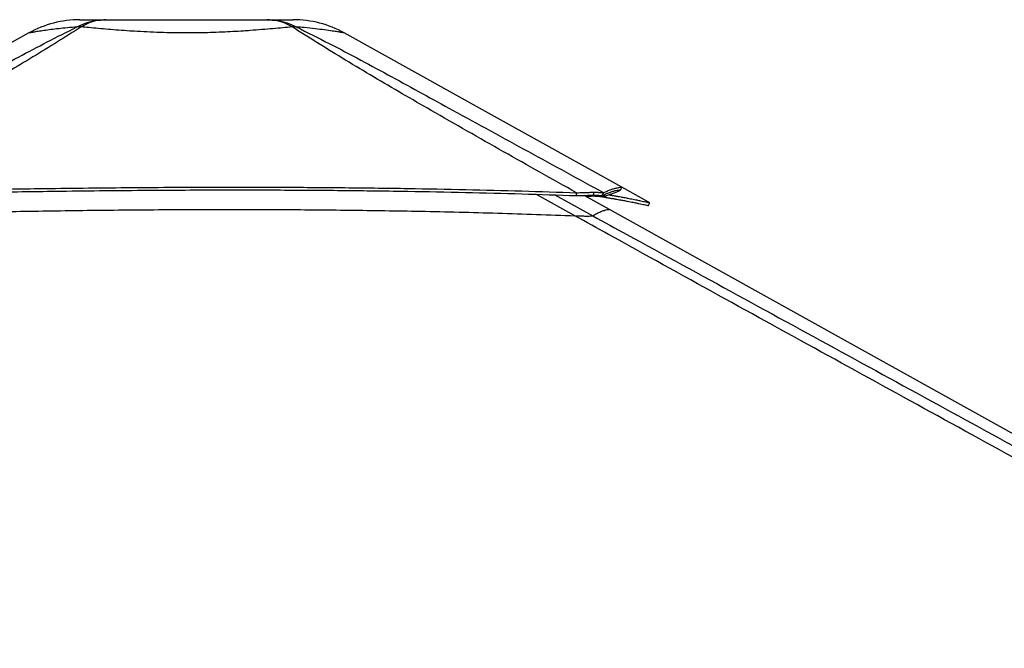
# Paper-space layout '2.5M DUO In-Ground Anchor' of a CAD drawing. Header units: millimetres. Extents: x 20 to 19291, y 40 to 15516.
# Tile 90 of 105: x 15430 to 16667, y 7193 to 7981. Entities that reach past the tile are written whole.
import ezdxf

# ---------------------------------------------------------------- set-up
doc = ezdxf.new("R2010")
doc.units = ezdxf.units.MM

psp = doc.layouts.new('2.5M DUO In-Ground Anchor')

# ---------------------------------------------------------------- linework, layer by layer
at = {"color": 7, "linetype": 'Continuous', "lineweight": 25, "ltscale": 2}
for p, q in [((16222.03, 7751.69), (16186.8, 7771.26)), ((16171.15, 7743.35), (16139.38, 7760.99)), ((16151.05, 7761.18), (16152.07, 7764.9)), ((16151.05, 7761.18), (16151.16, 7761.18)), ((16151.16, 7761.18), (16152.18, 7764.9)), ((16152.07, 7764.9), (16152.18, 7764.9)), ((16162.32, 7760.67), (16164.05, 7764.27)), ((16220.13, 7748.17), (16222.07, 7751.66)), ((16143.91, 7735.07), (16143.98, 7735.07))]:
    psp.add_line(p, q, dxfattribs=at)
at = {"color": 8, "linetype": 'Continuous', "lineweight": 25, "ltscale": 2}
for p, q in [((16127.96, 7735.48), (16079.82, 7762.32)), ((16102.58, 7761.57), (16150.22, 7735.48)), ((16164.05, 7759.72), (16162.38, 7760.64))]:
    psp.add_line(p, q, dxfattribs=at)
at = {"color": 7, "linetype": 'Continuous', "lineweight": 25, "ltscale": 2, "flags": 128}
for points in [[(15441.99, 7964.86), (15255.23, 7861.03), (15058.52, 7751.67)], [(16186.79, 7771.26), (16015.46, 7866.43), (15838.2, 7964.89)], [(16184.94, 7767.45), (16185.91, 7769.21), (16186.88, 7770.96)], [(16129.68, 7760.67), (16129.8, 7762.47), (16129.92, 7764.27)], [(17964.1, 6747.45), (17061.46, 7248.82), (16171.15, 7743.35)]]:
    psp.add_lwpolyline(points, dxfattribs=at)
at = {"color": 7, "linetype": 'Continuous', "lineweight": 25, "ltscale": 4}
for centre, radius, start, end in [((15506.13, 7849.49), 132, 90.00001, 119.07196), ((15506.13, 7849.49), 132, 90.00001, 119.07257), ((15774.11, 7849.49), 132, 60.9501, 89.99999), ((15774.11, 7849.49), 132, 60.95085, 89.99999), ((15504.88, 7923.11), 49.37, 86.97137, 93.02863), ((15775.34, 7923.17), 49.32, 86.98278, 93.0382)]:
    psp.add_arc(centre, radius, start, end, dxfattribs=at)
at = {"color": 7, "linetype": 'Continuous', "lineweight": 25, "ltscale": 2}
for points, knots in [([(15502.27, 7972.41), (15506.15, 7974.2), (15513.92, 7977.79), (15526.22, 7980.87), (15534.61, 7981.28), (15538.83, 7981.49)], [0, 0, 0, 0, 0.3304605, 0.6637126, 1, 1, 1, 1]), ([(15506.13, 7981.49), (15506.3, 7981.49), (15506.64, 7981.49), (15509.38, 7981.49), (15513.79, 7981.49), (15520.18, 7981.49), (15528.3, 7981.49), (15535.32, 7981.49), (15538.83, 7981.49)], [0, 0, 0, 0, 0.1672344, 0.3348908, 0.502072, 0.6679271, 0.8343067, 1, 1, 1, 1]), ([(15538.83, 7981.49), (15535.26, 7981.28), (15528.16, 7980.87), (15517.6, 7977.79), (15510.85, 7974.2), (15507.49, 7972.41)], [0, 0, 0, 0, 0.3362874, 0.6695395, 1, 1, 1, 1]), ([(15538.83, 7981.49), (15543.69, 7981.49), (15553.43, 7981.49), (15569.54, 7981.49), (15586.44, 7981.49), (15604, 7981.49), (15621.97, 7981.49), (15640.11, 7981.49), (15658.25, 7981.49), (15676.21, 7981.49), (15693.78, 7981.49), (15710.68, 7981.49), (15726.8, 7981.49), (15736.54, 7981.49), (15741.4, 7981.49)], [0, 0, 0, 0, 0.0828378, 0.1660187, 0.2489374, 0.332519, 0.4163383, 0.4999637, 0.583592, 0.6674143, 0.7509992, 0.8339391, 0.9171418, 1, 1, 1, 1]), ([(15772.73, 7972.42), (15769.37, 7974.21), (15762.62, 7977.8), (15752.07, 7980.87), (15744.97, 7981.28), (15741.4, 7981.49)], [0, 0, 0, 0, 0.33046619, 0.66371278, 1, 1, 1, 1]), ([(15741.4, 7981.49), (15745.61, 7981.28), (15754, 7980.87), (15766.3, 7977.8), (15774.07, 7974.21), (15777.94, 7972.42)], [0, 0, 0, 0, 0.3362929, 0.6695404, 1, 1, 1, 1]), ([(15741.4, 7981.49), (15744.91, 7981.49), (15751.93, 7981.49), (15760.06, 7981.49), (15766.43, 7981.49), (15770.91, 7981.49), (15773.4, 7981.49), (15774.38, 7981.49), (15774.11, 7981.49), (15774.11, 7981.49)], [0, 0, 0, 0, 0.1656305, 0.3319498, 0.4977422, 0.6648897, 0.8325117, 0.9997457, 1, 1, 1, 1]), ([(15112.67, 7762.17), (15148.71, 7781.89), (15207.45, 7814.05), (15289.39, 7858.9), (15347.06, 7890.28), (15393.57, 7915.59), (15428.87, 7934.66), (15464.85, 7953.67), (15489.8, 7966.17), (15502.27, 7972.41)], [0, 0, 0, 0, 0.28391314, 0.46280052, 0.64168435, 0.73127361, 0.82088357, 0.91045848, 1, 1, 1, 1]), ([(15507.49, 7972.41), (15497.71, 7966.18), (15478.14, 7953.72), (15447.18, 7934.74), (15415.49, 7915.72), (15372.54, 7890.41), (15318.2, 7858.98), (15240.03, 7814.46), (15183.39, 7782.66), (15148.94, 7763.32)], [0, 0, 0, 0, 0.0898349, 0.1797028, 0.2696064, 0.3594885, 0.5397671, 0.7200499, 1, 1, 1, 1]), ([(15772.73, 7972.42), (15768.93, 7972.06), (15761.33, 7971.36), (15748.56, 7970.2), (15734.78, 7969.02), (15722.22, 7968.04), (15710.01, 7967.19), (15698.26, 7966.48), (15684.43, 7965.79), (15670.14, 7965.27), (15655.28, 7964.94), (15639.7, 7964.82), (15623.5, 7964.95), (15606.83, 7965.36), (15590.27, 7966.03), (15577.57, 7966.73), (15565.78, 7967.49), (15554.85, 7968.27), (15541.58, 7969.34), (15528.96, 7970.43), (15517.48, 7971.48), (15510.67, 7972.12), (15507.49, 7972.41)], [0, 0, 0, 0, 0.0551612, 0.1103184, 0.1672764, 0.2242312, 0.2551614, 0.3028918, 0.3506226, 0.3997332, 0.4488435, 0.5000391, 0.5552706, 0.6105022, 0.667935, 0.7253696, 0.7448852, 0.7962907, 0.8476995, 0.9006591, 0.9536224, 1, 1, 1, 1]), ([(16129.92, 7764.27), (16099.27, 7781.45), (16037.97, 7815.82), (15965.19, 7857.28), (15910.93, 7888.64), (15874.97, 7909.68), (15839.7, 7930.73), (15805.29, 7951.71), (15783.58, 7965.52), (15772.73, 7972.42)], [0, 0, 0, 0, 0.2498228, 0.4996427, 0.599725, 0.6998519, 0.7999518, 0.8999911, 1, 1, 1, 1]), ([(15777.94, 7972.42), (15791.71, 7965.53), (15819.27, 7951.76), (15858.97, 7930.83), (15897.89, 7909.83), (15936.18, 7888.83), (15993.48, 7857.47), (16069.63, 7815.94), (16132.58, 7781.5), (16164.05, 7764.27)], [0, 0, 0, 0, 0.0997859, 0.1996026, 0.2994792, 0.3993829, 0.499242, 0.7496195, 1, 1, 1, 1]), ([(15148.94, 7763.32), (15159.65, 7763.58), (15180.35, 7764.09), (15210.54, 7764.81), (15239.15, 7765.48), (15266.6, 7766.09), (15293.18, 7766.66), (15319.02, 7767.19), (15351.01, 7767.82), (15388.9, 7768.51), (15432.54, 7769.22), (15479.69, 7769.89), (15530.39, 7770.49), (15584.66, 7770.97), (15637.83, 7771.27), (15698.8, 7771.42), (15767.36, 7771.31), (15843.3, 7770.77), (15917.55, 7769.81), (15990.08, 7768.42), (16060.67, 7766.64), (16107.08, 7765.05), (16129.92, 7764.27)], [0, 0, 0, 0, 0.0328482, 0.0634837, 0.0925206, 0.1204908, 0.1475322, 0.173883, 0.1995743, 0.2453769, 0.2897482, 0.3329773, 0.3894378, 0.4446269, 0.4987035, 0.5518213, 0.6308143, 0.7081334, 0.7838892, 0.8578772, 0.9300474, 1, 1, 1, 1]), ([(15149.18, 7759.72), (15159.89, 7759.99), (15180.59, 7760.51), (15210.77, 7761.24), (15239.37, 7761.91), (15266.8, 7762.53), (15293.37, 7763.11), (15319.2, 7763.64), (15351.17, 7764.28), (15389.04, 7764.98), (15432.66, 7765.7), (15479.79, 7766.38), (15530.46, 7766.98), (15584.69, 7767.47), (15637.84, 7767.78), (15698.76, 7767.93), (15767.29, 7767.8), (15843.18, 7767.25), (15917.39, 7766.28), (15989.89, 7764.87), (16060.45, 7763.07), (16106.84, 7761.46), (16129.68, 7760.67)], [0, 0, 0, 0, 0.0328527, 0.0634922, 0.0925316, 0.120504, 0.1475472, 0.1738989, 0.1995908, 0.2453939, 0.2897645, 0.3329915, 0.3894481, 0.4446331, 0.4987045, 0.5518169, 0.6308031, 0.7081171, 0.7838707, 0.8578604, 0.9300368, 1, 1, 1, 1]), ([(16162.32, 7760.67), (16163.83, 7761.46), (16166.9, 7763.07), (16171.51, 7764.87), (16175.82, 7766.28), (16179.58, 7767.26), (16182.51, 7767.81), (16184.26, 7767.94), (16184.67, 7767.81), (16184.84, 7767.76)], [0, 0, 0, 0, 0.1401642, 0.284764, 0.432999, 0.5847701, 0.7396692, 0.8979199, 1, 1, 1, 1]), ([(16164.05, 7764.27), (16165.57, 7765.05), (16168.68, 7766.65), (16173.33, 7768.42), (16177.68, 7769.82), (16181.48, 7770.77), (16184.44, 7771.31), (16186.2, 7771.44), (16186.62, 7771.31), (16186.78, 7771.25)], [0, 0, 0, 0, 0.1401424, 0.2847301, 0.4329613, 0.5847365, 0.7396458, 0.8979101, 1, 1, 1, 1]), ([(16184.93, 7767.43), (16184.78, 7767.28), (16184.49, 7766.97), (16183.21, 7766.27), (16181.43, 7765.47), (16179.26, 7764.61), (16176.85, 7763.73), (16174.32, 7762.87), (16171.86, 7762.07), (16169.58, 7761.35), (16167, 7760.57), (16165.06, 7760.01), (16164.05, 7759.72)], [0, 0, 0, 0, 0.127053, 0.2571345, 0.3912552, 0.4928669, 0.5980549, 0.7079417, 0.7754978, 0.8458501, 0.9200306, 1, 1, 1, 1]), ([(16129.68, 7760.67), (16130.99, 7760.72), (16133.57, 7760.82), (16137.27, 7760.94), (16141.53, 7761.05), (16146.32, 7761.15), (16149.46, 7761.17), (16151.05, 7761.18)], [0, 0, 0, 0, 0.166105, 0.3261512, 0.4808935, 0.7375198, 1, 1, 1, 1]), ([(16129.92, 7764.27), (16131.28, 7764.33), (16133.94, 7764.45), (16137.77, 7764.6), (16142.17, 7764.75), (16147.13, 7764.88), (16150.41, 7764.9), (16152.07, 7764.9)], [0, 0, 0, 0, 0.1652567, 0.3248562, 0.4794987, 0.7365697, 1, 1, 1, 1]), ([(16164.05, 7759.72), (16162.94, 7759.88), (16161.24, 7760.12), (16157.32, 7760.18), (16153.66, 7760.11), (16149.29, 7759.9), (16145.43, 7759.65), (16142.94, 7759.44), (16142.28, 7759.38)], [0, 0, 0, 0, 0.30012103, 0.46069397, 0.61711984, 0.77874989, 0.94132707, 1, 1, 1, 1]), ([(16151.16, 7761.18), (16152.12, 7761.17), (16154.04, 7761.17), (16156.46, 7761.12), (16158.76, 7761.03), (16160.84, 7760.89), (16161.82, 7760.75), (16162.32, 7760.67)], [0, 0, 0, 0, 0.1737593, 0.3455618, 0.5171159, 0.7521132, 1, 1, 1, 1]), ([(16152.18, 7764.9), (16153.19, 7764.9), (16155.2, 7764.89), (16157.75, 7764.83), (16160.19, 7764.72), (16162.42, 7764.54), (16163.49, 7764.36), (16164.05, 7764.27)], [0, 0, 0, 0, 0.17441881, 0.34671579, 0.51849811, 0.75323124, 1, 1, 1, 1]), ([(16153.09, 7760.06), (16154.45, 7760.01), (16157.34, 7759.9), (16160.88, 7759.57), (16163.96, 7759.13), (16165.41, 7758.76), (16166.15, 7758.58)], [0, 0, 0, 0, 0.2313551, 0.4940201, 0.7426969, 1, 1, 1, 1]), ([(16166.15, 7758.58), (16166.44, 7759.18), (16166.76, 7759.86), (16167.09, 7760.54), (16167.13, 7760.62)], [0, 0, 0, 0, 0.88292969, 1, 1, 1, 1]), ([(16166.15, 7758.58), (16166.6, 7758.51), (16167.59, 7758.35), (16169.18, 7758.09), (16171, 7757.79), (16172.91, 7757.47), (16174.71, 7757.17), (16176.3, 7756.9), (16177.63, 7756.67), (16178.77, 7756.47), (16179.75, 7756.3), (16181.39, 7756.01), (16183.57, 7755.63), (16186.35, 7755.12), (16188.98, 7754.64), (16191.53, 7754.16), (16194.45, 7753.6), (16197.63, 7752.99), (16200.95, 7752.33), (16204.62, 7751.58), (16208.42, 7750.8), (16212.07, 7750.02), (16215.28, 7749.31), (16217.89, 7748.72), (16219.53, 7748.33), (16220.23, 7748.16), (16220.09, 7748.18), (16220.08, 7748.18)], [0, 0, 0, 0, 0.01323883, 0.02906345, 0.04749858, 0.068347, 0.08764175, 0.10388675, 0.11907871, 0.13051075, 0.1411477, 0.15143308, 0.18526122, 0.21576035, 0.24974538, 0.28192451, 0.31300496, 0.36570079, 0.41543246, 0.46347076, 0.54538245, 0.62401102, 0.7001367, 0.79926573, 0.89612969, 0.99147769, 1, 1, 1, 1]), ([(16170.72, 7761.71), (16170.76, 7761.71), (16171.42, 7761.6), (16172.75, 7761.38), (16174.66, 7761.06), (16176.47, 7760.75), (16178.07, 7760.48), (16179.41, 7760.25), (16180.55, 7760.05), (16181.53, 7759.88), (16183.18, 7759.59), (16185.37, 7759.19), (16188.16, 7758.68), (16190.8, 7758.19), (16193.36, 7757.71), (16196.29, 7757.15), (16199.48, 7756.53), (16202.82, 7755.86), (16206.51, 7755.11), (16210.32, 7754.31), (16213.98, 7753.53), (16217.2, 7752.82), (16219.82, 7752.22), (16221.47, 7751.83), (16222.17, 7751.66), (16222.04, 7751.68), (16222.03, 7751.68)], [0, 0, 0, 0, 0.0010932, 0.0200596, 0.0415092, 0.0613601, 0.0780737, 0.0937037, 0.1054651, 0.1164085, 0.1269905, 0.1617939, 0.1931724, 0.2281371, 0.261244, 0.2932204, 0.3474349, 0.3985997, 0.4480223, 0.5322939, 0.6131873, 0.6915048, 0.7934881, 0.89314, 0.9912328, 1, 1, 1, 1]), ([(15150.9, 7734.53), (15177.21, 7735.25), (15229.84, 7736.67), (15312.25, 7738.68), (15398.1, 7740.49), (15487.38, 7741.97), (15576.7, 7742.98), (15666.04, 7743.46), (15755.35, 7743.36), (15844.62, 7742.64), (15936.48, 7741.19), (16030.93, 7738.97), (16095.61, 7736.65), (16127.96, 7735.48)], [0, 0, 0, 0, 0.0809739, 0.1619635, 0.253273, 0.3445832, 0.4358935, 0.5272038, 0.6185136, 0.7098232, 0.801132, 0.9005604, 1, 1, 1, 1]), ([(18181.08, 6611), (17974.4, 6723.82), (17580.07, 6939.08), (17093.73, 7204.92), (16721.79, 7408.38), (16445.45, 7559.92), (16247.63, 7669.04), (16142.02, 7727.68), (16127.96, 7735.48)], [0, 0, 0, 0, 0.30154536, 0.57533585, 0.70999754, 0.84465919, 0.97932043, 1, 1, 1, 1]), ([(16127.96, 7735.48), (16129.77, 7735.41), (16133.46, 7735.28), (16139.11, 7735.11), (16142.25, 7735.09), (16143.91, 7735.07)], [0, 0, 0, 0, 0.3130326, 0.6369926, 1, 1, 1, 1]), ([(16143.98, 7735.07), (16145.34, 7735.09), (16147.58, 7735.11), (16149.23, 7735.24), (16149.97, 7735.36), (16150.15, 7735.45), (16150.22, 7735.48)], [0, 0, 0, 0, 0.3664389, 0.6057183, 0.8517138, 1, 1, 1, 1])]:
    psp.add_open_spline(points, degree=3, knots=knots, dxfattribs=at)
at = {"color": 8, "linetype": 'Continuous', "lineweight": 25, "ltscale": 2}
for points, knots in [([(15502.27, 7972.41), (15498.22, 7972.05), (15490.09, 7971.33), (15479.24, 7970.16), (15469.49, 7968.99), (15462.34, 7968.03), (15455.77, 7967.08), (15450.05, 7966.2), (15445.07, 7965.4), (15442.66, 7964.95), (15441.72, 7964.86), (15441.99, 7964.86), (15441.99, 7964.86)], [0, 0, 0, 0, 0.1119229, 0.2242928, 0.336616, 0.4484744, 0.5102326, 0.6392023, 0.7685732, 0.8975296, 0.9998932, 1, 1, 1, 1]), ([(15838.2, 7964.89), (15838.2, 7964.89), (15838.47, 7964.8), (15837.51, 7965.03), (15835.18, 7965.4), (15831.07, 7966.08), (15826.67, 7966.76), (15820.94, 7967.61), (15813.55, 7968.65), (15801.77, 7970.1), (15789.73, 7971.39), (15781.31, 7972.12), (15777.94, 7972.42)], [0, 0, 0, 0, 0.0001061, 0.1125128, 0.2254669, 0.3384303, 0.4508475, 0.4898975, 0.6288715, 0.7683365, 0.9073831, 1, 1, 1, 1]), ([(16150.22, 7735.48), (16151.94, 7736.5), (16155.38, 7738.54), (16160.52, 7740.72), (16165.07, 7742.31), (16168.58, 7743.2), (16170.69, 7743.51), (16170.97, 7743.29), (16171.07, 7743.22)], [0, 0, 0, 0, 0.17234769, 0.34469487, 0.52763207, 0.71057096, 0.89351103, 1, 1, 1, 1]), ([(16150.22, 7735.48), (16164.47, 7727.68), (16271.58, 7669.04), (16471.09, 7559.93), (16748.52, 7408.38), (16933.33, 7307.5), (17025.73, 7257.06)], [0, 0, 0, 0, 0.0486817, 0.3657871, 0.6828936, 1, 1, 1, 1])]:
    psp.add_open_spline(points, degree=3, knots=knots, dxfattribs=at)

doc.saveas('drawing.dxf')
